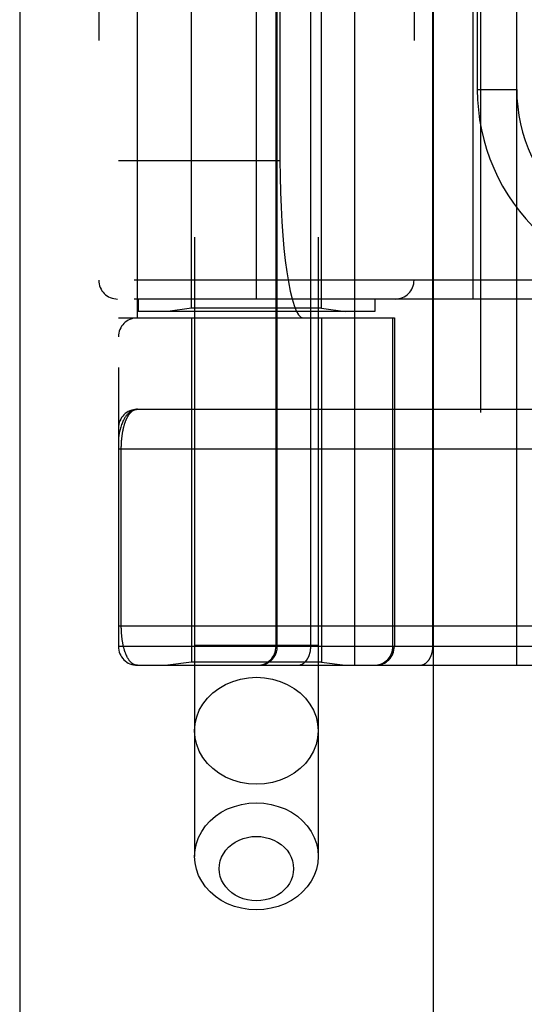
# Model space of a CAD drawing. Header units: inches. Extents: x 0 to 200, y 0 to 129.
# Tile 142 of 256: x 37.818 to 38.618, y 87.422 to 88.984. Entities that reach past the tile are written whole.
import ezdxf

# ---------------------------------------------------------------- set-up
doc = ezdxf.new("R2010")
doc.units = ezdxf.units.IN
doc.header["$LTSCALE"] = 11
doc.header["$MEASUREMENT"] = 0
doc.linetypes.add('HIDDEN', pattern=[0.2, 0.1, -0.1])
doc.layers.get('0').update_dxf_attribs({"linetype": 'CONTINUOUS'})
doc.layers.add('LEFTHAND_DOOR_ASSEMBLY', color=7, linetype='CONTINUOUS')

msp = doc.modelspace()

# ---------------------------------------------------------------- linework, layer by layer
at = {"color": 3, "linetype": 'Continuous'}
msp.add_line((37.8178, 97.2118), (37.8178, 34.2898), dxfattribs=at)
at = {"layer": 'LEFTHAND_DOOR_ASSEMBLY', "color": 3, "linetype": 'Continuous'}
msp.add_line((38.4736, 93.8608), (38.4736, 34.5108), dxfattribs=at)
at = {"layer": 'LEFTHAND_DOOR_ASSEMBLY', "color": 8, "linetype": 'HIDDEN'}
for p, q in [((38.5486, 93.8608), (38.5486, 34.5108)), ((38.0951, 90.8388), (38.0951, 87.6564)), ((38.2911, 90.8388), (38.2911, 87.6564)), ((38.3493, 87.9596), (38.3493, 90.6621)), ((38.6058, 87.9596), (38.6058, 90.6621)), ((37.9743, 90.6321), (37.9743, 87.9896)), ((38.2242, 87.9896), (38.2242, 90.6321)), ((38.2262, 87.9896), (38.2262, 90.6321)), ((38.2793, 87.9896), (38.2793, 90.6321)), ((38.4728, 87.9896), (38.4728, 90.6321)), ((38.0043, 88.5108), (38.0043, 90.1108)), ((38.3168, 90.1108), (38.3168, 88.5108)), ((38.3627, 90.1108), (38.3627, 88.5108)), ((38.0901, 88.5261), (38.0901, 90.0955)), ((38.2961, 88.5261), (38.2961, 90.0955)), ((38.1931, 88.5408), (38.1931, 90.0808)), ((38.5368, 88.5408), (38.5368, 90.0808)), ((37.9431, 90.0508), (37.9431, 88.5708)), ((38.4431, 90.0508), (38.4431, 88.5708)), ((38.2304, 89.8608), (38.2304, 88.7608)), ((38.5433, 89.7483), (38.5433, 88.8733)), ((38.5433, 88.8733), (38.6058, 88.8733)), ((37.9743, 88.7608), (38.2304, 88.7608)), ((39.0993, 88.5708), (37.9431, 88.5708)), ((39.0993, 88.5408), (37.9731, 88.5408)), ((38.0056, 88.5408), (38.0056, 88.5208)), ((38.3806, 88.5408), (38.3806, 88.5208)), ((38.3806, 88.5208), (38.0056, 88.5208)), ((38.0901, 88.5261), (38.0526, 88.5208)), ((38.2961, 88.5261), (38.0901, 88.5261)), ((38.2961, 88.5261), (38.3336, 88.5208)), ((37.9743, 88.5108), (38.4118, 88.5108)), ((38.0901, 88.5108), (38.0901, 87.9648)), ((38.2961, 88.5108), (38.2961, 87.9648)), ((38.4095, 87.9896), (38.4095, 88.5108)), ((38.4118, 88.5108), (38.4118, 87.9896)), ((38.0043, 88.3658), (38.8781, 88.3658)), ((37.9743, 88.3033), (38.8846, 88.3033)), ((37.9789, 88.0212), (37.9789, 88.3033)), ((37.9743, 88.0221), (38.8781, 88.0221)), ((38.2911, 87.9908), (38.0951, 87.9908)), ((38.6397, 87.9896), (37.9743, 87.9896)), ((38.0043, 87.9596), (38.8781, 87.9596)), ((38.0901, 87.9648), (38.0526, 87.9596)), ((38.2961, 87.9648), (38.0901, 87.9648)), ((38.2961, 87.9648), (38.3336, 87.9596))]:
    msp.add_line(p, q, dxfattribs=at)
for points in [[(38.0043, 88.3658), (38.0036, 88.3658), (38.003, 88.3658), (38.0023, 88.3657), (38.0016, 88.3656), (38.0009, 88.3655), (38.0002, 88.3653), (37.9995, 88.3652), (37.9988, 88.3649), (37.9982, 88.3647), (37.9975, 88.3644), (37.9968, 88.3641), (37.996, 88.3638), (37.9953, 88.3634), (37.9946, 88.363), (37.9939, 88.3626), (37.9932, 88.3621), (37.9925, 88.3616), (37.9918, 88.361), (37.9911, 88.3604), (37.9904, 88.3597), (37.9897, 88.3591), (37.989, 88.3583), (37.9882, 88.3575), (37.9875, 88.3567), (37.9868, 88.3558), (37.9861, 88.3548), (37.9854, 88.3538), (37.9847, 88.3527), (37.984, 88.3516), (37.9833, 88.3504), (37.9827, 88.3491), (37.982, 88.3478), (37.9813, 88.3463), (37.9806, 88.3448), (37.98, 88.3432), (37.9793, 88.3415), (37.9787, 88.3396), (37.9781, 88.3377), (37.9775, 88.3357), (37.9769, 88.3337), (37.9765, 88.3317), (37.9761, 88.3299), (37.9757, 88.3283), (37.9754, 88.3267), (37.9752, 88.3253), (37.975, 88.3241), (37.9749, 88.3229), (37.9747, 88.3218), (37.9746, 88.3209), (37.9745, 88.32), (37.9745, 88.3192), (37.9744, 88.3184), (37.9744, 88.3177), (37.9743, 88.317), (37.9743, 88.3164), (37.9743, 88.3158)], [(37.9789, 88.3033), (37.9789, 88.3041), (37.9789, 88.3049), (37.9789, 88.3058), (37.9789, 88.3066), (37.979, 88.3074), (37.979, 88.3082), (37.979, 88.3091), (37.979, 88.3099), (37.9791, 88.3107), (37.9791, 88.3116), (37.9792, 88.3124), (37.9792, 88.3132), (37.9793, 88.3141), (37.9793, 88.3149), (37.9794, 88.3158), (37.9794, 88.3166), (37.9795, 88.3175), (37.9796, 88.3184), (37.9797, 88.3192), (37.9798, 88.3201), (37.9799, 88.321), (37.98, 88.3219), (37.9801, 88.3227), (37.9802, 88.3236), (37.9803, 88.3245), (37.9804, 88.3254), (37.9806, 88.3263), (37.9807, 88.3272), (37.9808, 88.3281), (37.981, 88.3289), (37.9811, 88.3298), (37.9813, 88.3307), (37.9815, 88.3316), (37.9816, 88.3324), (37.9818, 88.3333), (37.982, 88.3342), (37.9822, 88.335), (37.9824, 88.3359), (37.9826, 88.3367), (37.9828, 88.3376), (37.983, 88.3384), (37.9832, 88.3393), (37.9835, 88.3401), (37.9837, 88.3409), (37.9839, 88.3418), (37.9842, 88.3426), (37.9844, 88.3434), (37.9847, 88.3442), (37.985, 88.345), (37.9853, 88.3458), (37.9855, 88.3465), (37.9858, 88.3473), (37.9861, 88.3481), (37.9865, 88.3488), (37.9868, 88.3496), (37.9871, 88.3503), (37.9874, 88.351), (37.9878, 88.3518), (37.9881, 88.3525), (37.9885, 88.3531), (37.9888, 88.3538), (37.9892, 88.3545), (37.9896, 88.3551), (37.99, 88.3558), (37.9904, 88.3564), (37.9908, 88.357), (37.9912, 88.3576), (37.9916, 88.3582), (37.9921, 88.3588), (37.9925, 88.3593), (37.993, 88.3598), (37.9934, 88.3603), (37.9939, 88.3608), (37.9943, 88.3613), (37.9948, 88.3618), (37.9953, 88.3622), (37.9958, 88.3626), (37.9963, 88.363), (37.9968, 88.3634), (37.9974, 88.3637), (37.9979, 88.364), (37.9984, 88.3643), (37.999, 88.3646), (37.9996, 88.3648), (38.0001, 88.3651), (38.0007, 88.3653), (38.0013, 88.3654), (38.0019, 88.3656), (38.0025, 88.3657), (38.0031, 88.3657), (38.0037, 88.3658), (38.0043, 88.3658)], [(38.0043, 87.9596), (38.0037, 87.9596), (38.0031, 87.9596), (38.0025, 87.9597), (38.0019, 87.9598), (38.0013, 87.9599), (38.0008, 87.9601), (38.0002, 87.9603), (37.9997, 87.9605), (37.9991, 87.9607), (37.9986, 87.961), (37.998, 87.9612), (37.9975, 87.9616), (37.997, 87.9619), (37.9965, 87.9622), (37.996, 87.9626), (37.9955, 87.963), (37.995, 87.9634), (37.9946, 87.9638), (37.9941, 87.9643), (37.9936, 87.9648), (37.9932, 87.9653), (37.9927, 87.9658), (37.9923, 87.9663), (37.9919, 87.9668), (37.9915, 87.9674), (37.9911, 87.9679), (37.9907, 87.9685), (37.9903, 87.9691), (37.9899, 87.9697), (37.9895, 87.9704), (37.9891, 87.971), (37.9888, 87.9717), (37.9884, 87.9723), (37.9881, 87.973), (37.9877, 87.9737), (37.9874, 87.9744), (37.9871, 87.9751), (37.9868, 87.9758), (37.9865, 87.9765), (37.9861, 87.9773), (37.9859, 87.978), (37.9856, 87.9788), (37.9853, 87.9795), (37.985, 87.9803), (37.9847, 87.9811), (37.9845, 87.9819), (37.9842, 87.9826), (37.984, 87.9834), (37.9837, 87.9842), (37.9835, 87.985), (37.9833, 87.9859), (37.9831, 87.9867), (37.9829, 87.9875), (37.9826, 87.9883), (37.9824, 87.9891), (37.9823, 87.99), (37.9821, 87.9908), (37.9819, 87.9917), (37.9817, 87.9925), (37.9815, 87.9934), (37.9814, 87.9942), (37.9812, 87.9951), (37.9811, 87.9959), (37.9809, 87.9968), (37.9808, 87.9977), (37.9806, 87.9985), (37.9805, 87.9994), (37.9804, 88.0003), (37.9803, 88.0011), (37.9801, 88.002), (37.98, 88.0028), (37.9799, 88.0037), (37.9798, 88.0046), (37.9798, 88.0054), (37.9797, 88.0063), (37.9796, 88.0071), (37.9795, 88.008), (37.9794, 88.0088), (37.9794, 88.0096), (37.9793, 88.0105), (37.9793, 88.0113), (37.9792, 88.0121), (37.9792, 88.013), (37.9791, 88.0138), (37.9791, 88.0146), (37.979, 88.0154), (37.979, 88.0163), (37.979, 88.0171), (37.979, 88.0179), (37.9789, 88.0187), (37.9789, 88.0196), (37.9789, 88.0204), (37.9789, 88.0212)], [(38.1966, 87.9596), (38.1972, 87.9596), (38.1979, 87.9596), (38.1985, 87.9596), (38.1991, 87.9597), (38.1998, 87.9597), (38.2004, 87.9598), (38.2011, 87.9599), (38.2017, 87.96), (38.2023, 87.9601), (38.203, 87.9603), (38.2036, 87.9604), (38.2042, 87.9606), (38.2049, 87.9608), (38.2055, 87.9609), (38.2061, 87.9611), (38.2067, 87.9614), (38.2073, 87.9616), (38.2079, 87.9618), (38.2085, 87.9621), (38.2091, 87.9624), (38.2097, 87.9626), (38.2103, 87.9629), (38.2108, 87.9632), (38.2114, 87.9636), (38.212, 87.9639), (38.2125, 87.9642), (38.213, 87.9646), (38.2136, 87.965), (38.2141, 87.9654), (38.2146, 87.9658), (38.2151, 87.9662), (38.2156, 87.9666), (38.2161, 87.967), (38.2166, 87.9674), (38.2171, 87.9679), (38.2175, 87.9683), (38.218, 87.9688), (38.2184, 87.9693), (38.2189, 87.9698), (38.2193, 87.9703), (38.2197, 87.9708), (38.2201, 87.9713), (38.2205, 87.9718), (38.2209, 87.9723), (38.2212, 87.9729), (38.2216, 87.9734), (38.2219, 87.974), (38.2223, 87.9746), (38.2226, 87.9751), (38.2229, 87.9757), (38.2232, 87.9763), (38.2235, 87.9769), (38.2237, 87.9775), (38.224, 87.9781), (38.2242, 87.9787), (38.2245, 87.9793), (38.2247, 87.9799), (38.2249, 87.9805), (38.2251, 87.9812), (38.2252, 87.9818), (38.2254, 87.9824), (38.2255, 87.9831), (38.2257, 87.9837), (38.2258, 87.9843), (38.2259, 87.985), (38.226, 87.9856), (38.2261, 87.9863), (38.2261, 87.9869), (38.2262, 87.9876), (38.2262, 87.9882), (38.2262, 87.9889), (38.2262, 87.9896)], [(38.2581, 87.9596), (38.2586, 87.9596), (38.259, 87.9596), (38.2595, 87.9596), (38.2599, 87.9597), (38.2604, 87.9597), (38.2609, 87.9598), (38.2613, 87.9599), (38.2618, 87.96), (38.2622, 87.9601), (38.2627, 87.9603), (38.2631, 87.9604), (38.2636, 87.9606), (38.264, 87.9608), (38.2645, 87.9609), (38.2649, 87.9611), (38.2653, 87.9614), (38.2658, 87.9616), (38.2662, 87.9618), (38.2666, 87.9621), (38.2671, 87.9624), (38.2675, 87.9626), (38.2679, 87.9629), (38.2683, 87.9632), (38.2687, 87.9636), (38.2691, 87.9639), (38.2695, 87.9642), (38.2699, 87.9646), (38.2703, 87.965), (38.2706, 87.9654), (38.271, 87.9658), (38.2714, 87.9662), (38.2717, 87.9666), (38.2721, 87.967), (38.2724, 87.9674), (38.2728, 87.9679), (38.2731, 87.9683), (38.2734, 87.9688), (38.2737, 87.9693), (38.274, 87.9698), (38.2743, 87.9703), (38.2746, 87.9708), (38.2749, 87.9713), (38.2752, 87.9718), (38.2755, 87.9723), (38.2757, 87.9729), (38.276, 87.9734), (38.2762, 87.974), (38.2765, 87.9746), (38.2767, 87.9751), (38.2769, 87.9757), (38.2771, 87.9763), (38.2773, 87.9769), (38.2775, 87.9775), (38.2777, 87.9781), (38.2779, 87.9787), (38.278, 87.9793), (38.2782, 87.9799), (38.2783, 87.9805), (38.2785, 87.9812), (38.2786, 87.9818), (38.2787, 87.9824), (38.2788, 87.9831), (38.2789, 87.9837), (38.279, 87.9843), (38.2791, 87.985), (38.2791, 87.9856), (38.2792, 87.9863), (38.2792, 87.9869), (38.2793, 87.9876), (38.2793, 87.9882), (38.2793, 87.9889), (38.2793, 87.9896)], [(38.3798, 87.9596), (38.3804, 87.9596), (38.3811, 87.9596), (38.3817, 87.9596), (38.3824, 87.9597), (38.383, 87.9597), (38.3837, 87.9598), (38.3843, 87.9599), (38.385, 87.96), (38.3856, 87.9601), (38.3862, 87.9603), (38.3869, 87.9604), (38.3875, 87.9606), (38.3881, 87.9608), (38.3887, 87.9609), (38.3893, 87.9611), (38.3899, 87.9614), (38.3906, 87.9616), (38.3912, 87.9618), (38.3918, 87.9621), (38.3923, 87.9624), (38.3929, 87.9626), (38.3935, 87.9629), (38.3941, 87.9632), (38.3946, 87.9636), (38.3952, 87.9639), (38.3957, 87.9642), (38.3963, 87.9646), (38.3968, 87.965), (38.3973, 87.9654), (38.3979, 87.9658), (38.3984, 87.9662), (38.3989, 87.9666), (38.3994, 87.967), (38.3999, 87.9674), (38.4003, 87.9679), (38.4008, 87.9683), (38.4012, 87.9688), (38.4017, 87.9693), (38.4021, 87.9698), (38.4025, 87.9703), (38.4029, 87.9708), (38.4033, 87.9713), (38.4037, 87.9718), (38.4041, 87.9723), (38.4045, 87.9729), (38.4048, 87.9734), (38.4052, 87.974), (38.4055, 87.9746), (38.4058, 87.9751), (38.4061, 87.9757), (38.4064, 87.9763), (38.4067, 87.9769), (38.407, 87.9775), (38.4072, 87.9781), (38.4075, 87.9787), (38.4077, 87.9793), (38.4079, 87.9799), (38.4081, 87.9805), (38.4083, 87.9812), (38.4085, 87.9818), (38.4086, 87.9824), (38.4088, 87.9831), (38.4089, 87.9837), (38.409, 87.9843), (38.4091, 87.985), (38.4092, 87.9856), (38.4093, 87.9863), (38.4094, 87.9869), (38.4094, 87.9876), (38.4095, 87.9882), (38.4095, 87.9889), (38.4095, 87.9896)], [(38.4516, 87.9596), (38.4521, 87.9596), (38.4526, 87.9596), (38.453, 87.9596), (38.4535, 87.9597), (38.4539, 87.9597), (38.4544, 87.9598), (38.4549, 87.9599), (38.4553, 87.96), (38.4558, 87.9601), (38.4562, 87.9603), (38.4567, 87.9604), (38.4571, 87.9606), (38.4576, 87.9608), (38.458, 87.9609), (38.4584, 87.9611), (38.4589, 87.9614), (38.4593, 87.9616), (38.4597, 87.9618), (38.4602, 87.9621), (38.4606, 87.9624), (38.461, 87.9626), (38.4614, 87.9629), (38.4618, 87.9632), (38.4622, 87.9636), (38.4626, 87.9639), (38.463, 87.9642), (38.4634, 87.9646), (38.4638, 87.965), (38.4642, 87.9654), (38.4645, 87.9658), (38.4649, 87.9662), (38.4653, 87.9666), (38.4656, 87.967), (38.466, 87.9674), (38.4663, 87.9679), (38.4666, 87.9683), (38.467, 87.9688), (38.4673, 87.9693), (38.4676, 87.9698), (38.4679, 87.9703), (38.4682, 87.9708), (38.4685, 87.9713), (38.4687, 87.9718), (38.469, 87.9723), (38.4693, 87.9729), (38.4695, 87.9734), (38.4698, 87.974), (38.47, 87.9746), (38.4702, 87.9751), (38.4704, 87.9757), (38.4707, 87.9763), (38.4709, 87.9769), (38.471, 87.9775), (38.4712, 87.9781), (38.4714, 87.9787), (38.4716, 87.9793), (38.4717, 87.9799), (38.4719, 87.9805), (38.472, 87.9812), (38.4721, 87.9818), (38.4722, 87.9824), (38.4723, 87.9831), (38.4724, 87.9837), (38.4725, 87.9843), (38.4726, 87.985), (38.4727, 87.9856), (38.4727, 87.9863), (38.4728, 87.9869), (38.4728, 87.9876), (38.4728, 87.9882), (38.4728, 87.9889), (38.4728, 87.9896)], [(38.0951, 87.8557), (38.0959, 87.8668), (38.0984, 87.8777), (38.1025, 87.8882), (38.1082, 87.8981), (38.1153, 87.9074), (38.1238, 87.9157), (38.1334, 87.923), (38.1441, 87.9292), (38.1556, 87.9341), (38.1677, 87.9377), (38.1803, 87.9398), (38.1931, 87.9406)], [(38.1931, 87.9406), (38.2058, 87.9398), (38.2184, 87.9377), (38.2306, 87.9341), (38.2421, 87.9292), (38.2527, 87.923), (38.2624, 87.9157), (38.2708, 87.9074), (38.2779, 87.8981), (38.2836, 87.8882), (38.2877, 87.8777), (38.2902, 87.8668), (38.2911, 87.8557)], [(38.1931, 87.7708), (38.1803, 87.7715), (38.1677, 87.7737), (38.1556, 87.7773), (38.1441, 87.7822), (38.1334, 87.7884), (38.1238, 87.7957), (38.1153, 87.804), (38.1082, 87.8133), (38.1025, 87.8232), (38.0984, 87.8337), (38.0959, 87.8446), (38.0951, 87.8557)], [(38.2911, 87.8557), (38.2902, 87.8446), (38.2877, 87.8337), (38.2836, 87.8232), (38.2779, 87.8133), (38.2708, 87.804), (38.2624, 87.7957), (38.2527, 87.7884), (38.2421, 87.7822), (38.2306, 87.7773), (38.2184, 87.7737), (38.2058, 87.7715), (38.1931, 87.7708)], [(38.0951, 87.6564), (38.0958, 87.6667), (38.0979, 87.6768), (38.1014, 87.6865), (38.1063, 87.6959), (38.1124, 87.7047), (38.1197, 87.7127), (38.1281, 87.72), (38.1374, 87.7263), (38.1475, 87.7316), (38.1583, 87.7358), (38.1696, 87.7388), (38.1812, 87.7407), (38.1931, 87.7413)], [(38.1931, 87.7413), (38.2049, 87.7407), (38.2165, 87.7388), (38.2278, 87.7358), (38.2386, 87.7316), (38.2487, 87.7263), (38.258, 87.72), (38.2664, 87.7127), (38.2737, 87.7047), (38.2798, 87.6959), (38.2847, 87.6865), (38.2882, 87.6768), (38.2903, 87.6667), (38.2911, 87.6564)], [(38.1931, 87.5858), (38.1859, 87.5862), (38.1789, 87.5873), (38.1721, 87.5892), (38.1656, 87.5917), (38.1596, 87.5949), (38.1539, 87.5987), (38.1489, 87.6031), (38.1445, 87.6079), (38.1408, 87.6132), (38.1379, 87.6188), (38.1358, 87.6247), (38.1345, 87.6308), (38.1341, 87.6369), (38.1345, 87.6431), (38.1358, 87.6492), (38.1379, 87.6551), (38.1408, 87.6607), (38.1445, 87.666), (38.1489, 87.6708), (38.1539, 87.6752), (38.1596, 87.679), (38.1657, 87.6822), (38.1721, 87.6847), (38.1789, 87.6866), (38.1859, 87.6877), (38.1931, 87.688)], [(38.1931, 87.688), (38.2002, 87.6877), (38.2072, 87.6866), (38.214, 87.6847), (38.2205, 87.6822), (38.2266, 87.679), (38.2322, 87.6752), (38.2372, 87.6708), (38.2416, 87.666), (38.2453, 87.6607), (38.2482, 87.6551), (38.2503, 87.6492), (38.2516, 87.6431), (38.252, 87.6369), (38.2516, 87.6308), (38.2503, 87.6247), (38.2482, 87.6188), (38.2453, 87.6132), (38.2416, 87.6079), (38.2372, 87.6031), (38.2322, 87.5987), (38.2266, 87.5949), (38.2205, 87.5917), (38.214, 87.5892), (38.2072, 87.5873), (38.2002, 87.5862), (38.1931, 87.5858)], [(38.1931, 87.5716), (38.1812, 87.5722), (38.1696, 87.574), (38.1583, 87.5771), (38.1475, 87.5813), (38.1374, 87.5866), (38.1281, 87.5929), (38.1197, 87.6002), (38.1124, 87.6082), (38.1063, 87.617), (38.1014, 87.6263), (38.0979, 87.6361), (38.0958, 87.6462), (38.0951, 87.6564)], [(38.2911, 87.6564), (38.2903, 87.6462), (38.2882, 87.6361), (38.2847, 87.6263), (38.2798, 87.617), (38.2737, 87.6082), (38.2664, 87.6002), (38.258, 87.5929), (38.2487, 87.5866), (38.2386, 87.5813), (38.2278, 87.5771), (38.2165, 87.574), (38.2049, 87.5722), (38.1931, 87.5716)]]:
    msp.add_lwpolyline(points, dxfattribs=at)
for centre, radius, start, end in [((38.8558, 88.8733), 0.3125, 180, 274.0875), ((38.8558, 88.8733), 0.25, 180, 280.3342), ((37.9731, 88.5708), 0.03, 180, 270), ((38.4131, 88.5708), 0.03, 270, 360), ((38.0043, 88.4808), 0.03, 90, 180), ((38.0043, 88.3358), 0.03, 90.0001, 180), ((38.0043, 87.9896), 0.03, 180, 270), ((38.1942, 87.9896), 0.03, 270, 360), ((38.3818, 87.9896), 0.03, 270, 360)]:
    msp.add_arc(centre, radius, start, end, dxfattribs=at)
msp.add_ellipse((38.2672, 88.7608), major_axis=(0, 0.25), ratio=0.146965, start_param=-4.712389, end_param=-3.141593, dxfattribs=at)

doc.saveas('drawing.dxf')
